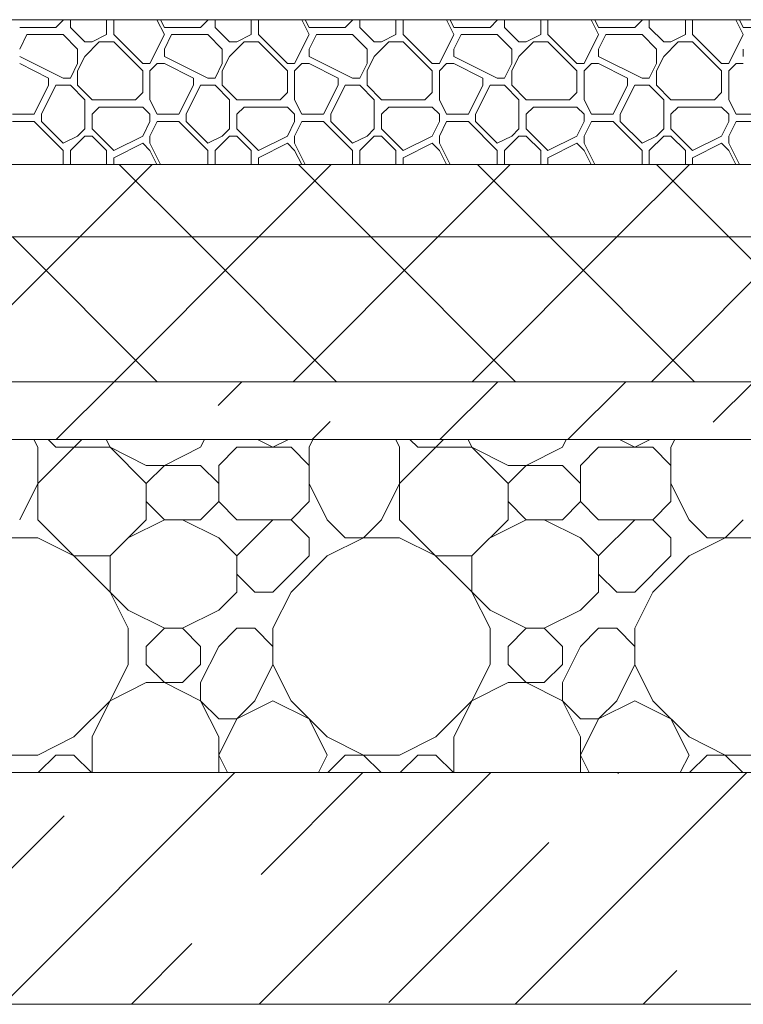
# Model space of a CAD drawing. Header units: millimetres. Extents: x 53645 to 137188, y 78097 to 135542.
# Tile 158 of 256: x 94360 to 94860, y 109600 to 110280. Entities that reach past the tile are written whole.
import ezdxf

# ---------------------------------------------------------------- set-up
doc = ezdxf.new("R2010")
doc.units = ezdxf.units.MM
doc.layers.add('hatch', color=7, linetype='Continuous', lineweight=5)
doc.layers.add('Wall2', color=40, linetype='Continuous', lineweight=5)

msp = doc.modelspace()

# ---------------------------------------------------------------- linework, layer by layer
at = {"layer": 'hatch', "color": 251, "ltscale": 100}
for points in [[(94385.17, 110274.62), (94390.17, 110279.62)], [(94390.17, 110279.62), (94390.17, 110279.95)], [(94395.17, 110274.62), (94395.17, 110279.95)], [(94420.17, 110269.62), (94420.17, 110279.95)], [(94425.17, 110269.62), (94425.17, 110279.95)], [(94460.17, 110269.62), (94455.01, 110279.95)], [(94460.17, 110274.62), (94457.51, 110279.95)], [(94485.17, 110274.62), (94490.17, 110279.62)], [(94490.17, 110279.62), (94490.17, 110279.95)], [(94495.17, 110274.62), (94495.17, 110279.95)], [(94520.17, 110269.62), (94520.17, 110279.95)], [(94525.17, 110269.62), (94525.17, 110279.95)], [(94560.17, 110269.62), (94555.01, 110279.95)], [(94560.17, 110274.62), (94557.51, 110279.95)], [(94585.17, 110274.62), (94590.17, 110279.62)], [(94590.17, 110279.62), (94590.17, 110279.95)], [(94595.17, 110274.62), (94595.17, 110279.95)], [(94620.17, 110269.62), (94620.17, 110279.95)], [(94625.17, 110269.62), (94625.17, 110279.95)], [(94660.17, 110269.62), (94655.01, 110279.95)], [(94660.17, 110274.62), (94657.51, 110279.95)], [(94685.17, 110274.62), (94690.17, 110279.62)], [(94690.17, 110279.62), (94690.17, 110279.95)], [(94695.17, 110274.62), (94695.17, 110279.95)], [(94720.17, 110269.62), (94720.17, 110279.95)], [(94725.17, 110269.62), (94725.17, 110279.95)], [(94760.17, 110269.62), (94755.01, 110279.95)], [(94760.17, 110274.62), (94757.51, 110279.95)], [(94785.17, 110274.62), (94790.17, 110279.62)], [(94790.17, 110279.62), (94790.17, 110279.95)], [(94795.17, 110274.62), (94795.17, 110279.95)], [(94820.17, 110269.62), (94820.17, 110279.95)], [(94825.17, 110269.62), (94825.17, 110279.95)], [(94860.17, 110269.62), (94855.01, 110279.95)], [(94860.17, 110274.62), (94857.51, 110279.95)], [(94360.17, 110274.62), (94385.17, 110274.62)], [(94360.17, 110259.62), (94365.17, 110269.62)], [(94365.17, 110269.62), (94390.17, 110269.62)], [(94400.17, 110259.62), (94390.17, 110269.62)], [(94405.17, 110264.62), (94395.17, 110274.62)], [(94410.17, 110264.62), (94420.17, 110269.62)], [(94445.17, 110249.62), (94425.17, 110269.62)], [(94450.17, 110249.62), (94460.17, 110269.62)], [(94460.17, 110274.62), (94485.17, 110274.62)], [(94460.17, 110259.62), (94465.17, 110269.62)], [(94465.17, 110269.62), (94490.17, 110269.62)], [(94500.17, 110259.62), (94490.17, 110269.62)], [(94505.17, 110264.62), (94495.17, 110274.62)], [(94510.17, 110264.62), (94520.17, 110269.62)], [(94545.17, 110249.62), (94525.17, 110269.62)], [(94550.17, 110249.62), (94560.17, 110269.62)], [(94560.17, 110274.62), (94585.17, 110274.62)], [(94560.17, 110259.62), (94565.17, 110269.62)], [(94565.17, 110269.62), (94590.17, 110269.62)], [(94600.17, 110259.62), (94590.17, 110269.62)], [(94605.17, 110264.62), (94595.17, 110274.62)], [(94610.17, 110264.62), (94620.17, 110269.62)], [(94645.17, 110249.62), (94625.17, 110269.62)], [(94650.17, 110249.62), (94660.17, 110269.62)], [(94660.17, 110274.62), (94685.17, 110274.62)], [(94660.17, 110259.62), (94665.17, 110269.62)], [(94665.17, 110269.62), (94690.17, 110269.62)], [(94700.17, 110259.62), (94690.17, 110269.62)], [(94705.17, 110264.62), (94695.17, 110274.62)], [(94710.17, 110264.62), (94720.17, 110269.62)], [(94745.17, 110249.62), (94725.17, 110269.62)], [(94750.17, 110249.62), (94760.17, 110269.62)], [(94760.17, 110274.62), (94785.17, 110274.62)], [(94760.17, 110259.62), (94765.17, 110269.62)], [(94765.17, 110269.62), (94790.17, 110269.62)], [(94800.17, 110259.62), (94790.17, 110269.62)], [(94805.17, 110264.62), (94795.17, 110274.62)], [(94810.17, 110264.62), (94820.17, 110269.62)], [(94845.17, 110249.62), (94825.17, 110269.62)], [(94850.17, 110249.62), (94860.17, 110269.62)], [(94860.17, 110274.62), (94885.17, 110274.62)], [(94405.17, 110264.62), (94410.17, 110264.62)], [(94405.17, 110254.62), (94415.17, 110264.62)], [(94415.17, 110264.62), (94425.17, 110264.62)], [(94445.17, 110244.62), (94425.17, 110264.62)], [(94505.17, 110264.62), (94510.17, 110264.62)], [(94505.17, 110254.62), (94515.17, 110264.62)], [(94515.17, 110264.62), (94525.17, 110264.62)], [(94545.17, 110244.62), (94525.17, 110264.62)], [(94605.17, 110264.62), (94610.17, 110264.62)], [(94605.17, 110254.62), (94615.17, 110264.62)], [(94615.17, 110264.62), (94625.17, 110264.62)], [(94645.17, 110244.62), (94625.17, 110264.62)], [(94705.17, 110264.62), (94710.17, 110264.62)], [(94705.17, 110254.62), (94715.17, 110264.62)], [(94715.17, 110264.62), (94725.17, 110264.62)], [(94745.17, 110244.62), (94725.17, 110264.62)], [(94805.17, 110264.62), (94810.17, 110264.62)], [(94805.17, 110254.62), (94815.17, 110264.62)], [(94815.17, 110264.62), (94825.17, 110264.62)], [(94845.17, 110244.62), (94825.17, 110264.62)], [(94400.17, 110249.62), (94400.17, 110259.62)], [(94460.17, 110254.62), (94460.17, 110259.62)], [(94500.17, 110249.62), (94500.17, 110259.62)], [(94560.17, 110254.62), (94560.17, 110259.62)], [(94600.17, 110249.62), (94600.17, 110259.62)], [(94660.17, 110254.62), (94660.17, 110259.62)], [(94700.17, 110249.62), (94700.17, 110259.62)], [(94760.17, 110254.62), (94760.17, 110259.62)], [(94800.17, 110249.62), (94800.17, 110259.62)], [(94860.17, 110254.62), (94860.17, 110259.62)], [(94390.17, 110239.62), (94360.17, 110254.62)], [(94380.17, 110239.62), (94360.17, 110249.62)], [(94395.17, 110239.62), (94400.17, 110249.62)], [(94395.17, 110239.62), (94400.17, 110249.62)], [(94400.17, 110244.62), (94405.17, 110254.62)], [(94445.17, 110249.62), (94450.17, 110249.62)], [(94450.17, 110244.62), (94455.17, 110249.62)], [(94455.17, 110249.62), (94460.17, 110249.62)], [(94490.17, 110239.62), (94460.17, 110254.62)], [(94480.17, 110239.62), (94460.17, 110249.62)], [(94495.17, 110239.62), (94500.17, 110249.62)], [(94495.17, 110239.62), (94500.17, 110249.62)], [(94500.17, 110244.62), (94505.17, 110254.62)], [(94545.17, 110249.62), (94550.17, 110249.62)], [(94550.17, 110244.62), (94555.17, 110249.62)], [(94555.17, 110249.62), (94560.17, 110249.62)], [(94590.17, 110239.62), (94560.17, 110254.62)], [(94580.17, 110239.62), (94560.17, 110249.62)], [(94595.17, 110239.62), (94600.17, 110249.62)], [(94595.17, 110239.62), (94600.17, 110249.62)], [(94600.17, 110244.62), (94605.17, 110254.62)], [(94645.17, 110249.62), (94650.17, 110249.62)], [(94650.17, 110244.62), (94655.17, 110249.62)], [(94655.17, 110249.62), (94660.17, 110249.62)], [(94690.17, 110239.62), (94660.17, 110254.62)], [(94680.17, 110239.62), (94660.17, 110249.62)], [(94695.17, 110239.62), (94700.17, 110249.62)], [(94695.17, 110239.62), (94700.17, 110249.62)], [(94700.17, 110244.62), (94705.17, 110254.62)], [(94745.17, 110249.62), (94750.17, 110249.62)], [(94750.17, 110244.62), (94755.17, 110249.62)], [(94755.17, 110249.62), (94760.17, 110249.62)], [(94790.17, 110239.62), (94760.17, 110254.62)], [(94780.17, 110239.62), (94760.17, 110249.62)], [(94795.17, 110239.62), (94800.17, 110249.62)], [(94795.17, 110239.62), (94800.17, 110249.62)], [(94800.17, 110244.62), (94805.17, 110254.62)], [(94845.17, 110249.62), (94850.17, 110249.62)], [(94850.17, 110244.62), (94855.17, 110249.62)], [(94855.17, 110249.62), (94860.17, 110249.62)], [(94400.17, 110234.62), (94400.17, 110244.62)], [(94445.17, 110229.62), (94445.17, 110244.62)], [(94450.17, 110224.62), (94450.17, 110244.62)], [(94500.17, 110234.62), (94500.17, 110244.62)], [(94545.17, 110229.62), (94545.17, 110244.62)], [(94550.17, 110224.62), (94550.17, 110244.62)], [(94600.17, 110234.62), (94600.17, 110244.62)], [(94645.17, 110229.62), (94645.17, 110244.62)], [(94650.17, 110224.62), (94650.17, 110244.62)], [(94700.17, 110234.62), (94700.17, 110244.62)], [(94745.17, 110229.62), (94745.17, 110244.62)], [(94750.17, 110224.62), (94750.17, 110244.62)], [(94800.17, 110234.62), (94800.17, 110244.62)], [(94845.17, 110229.62), (94845.17, 110244.62)], [(94850.17, 110224.62), (94850.17, 110244.62)], [(94380.17, 110234.62), (94380.17, 110239.62)], [(94390.17, 110239.62), (94395.17, 110239.62)], [(94480.17, 110234.62), (94480.17, 110239.62)], [(94490.17, 110239.62), (94495.17, 110239.62)], [(94580.17, 110234.62), (94580.17, 110239.62)], [(94590.17, 110239.62), (94595.17, 110239.62)], [(94680.17, 110234.62), (94680.17, 110239.62)], [(94690.17, 110239.62), (94695.17, 110239.62)], [(94780.17, 110234.62), (94780.17, 110239.62)], [(94790.17, 110239.62), (94795.17, 110239.62)], [(94370.17, 110214.62), (94380.17, 110234.62)], [(94375.17, 110214.62), (94385.17, 110234.62)], [(94385.17, 110234.62), (94395.17, 110234.62)], [(94405.17, 110224.62), (94395.17, 110234.62)], [(94410.17, 110224.62), (94400.17, 110234.62)], [(94440.17, 110224.62), (94445.17, 110229.62)], [(94470.17, 110214.62), (94480.17, 110234.62)], [(94475.17, 110214.62), (94485.17, 110234.62)], [(94485.17, 110234.62), (94495.17, 110234.62)], [(94505.17, 110224.62), (94495.17, 110234.62)], [(94510.17, 110224.62), (94500.17, 110234.62)], [(94540.17, 110224.62), (94545.17, 110229.62)], [(94570.17, 110214.62), (94580.17, 110234.62)], [(94575.17, 110214.62), (94585.17, 110234.62)], [(94585.17, 110234.62), (94595.17, 110234.62)], [(94605.17, 110224.62), (94595.17, 110234.62)], [(94610.17, 110224.62), (94600.17, 110234.62)], [(94640.17, 110224.62), (94645.17, 110229.62)], [(94670.17, 110214.62), (94680.17, 110234.62)], [(94675.17, 110214.62), (94685.17, 110234.62)], [(94685.17, 110234.62), (94695.17, 110234.62)], [(94705.17, 110224.62), (94695.17, 110234.62)], [(94710.17, 110224.62), (94700.17, 110234.62)], [(94740.17, 110224.62), (94745.17, 110229.62)], [(94770.17, 110214.62), (94780.17, 110234.62)], [(94775.17, 110214.62), (94785.17, 110234.62)], [(94785.17, 110234.62), (94795.17, 110234.62)], [(94805.17, 110224.62), (94795.17, 110234.62)], [(94810.17, 110224.62), (94800.17, 110234.62)], [(94840.17, 110224.62), (94845.17, 110229.62)], [(94405.17, 110204.62), (94405.17, 110224.62)], [(94410.17, 110224.62), (94440.17, 110224.62)], [(94455.17, 110214.62), (94450.17, 110224.62)], [(94505.17, 110204.62), (94505.17, 110224.62)], [(94510.17, 110224.62), (94540.17, 110224.62)], [(94555.17, 110214.62), (94550.17, 110224.62)], [(94605.17, 110204.62), (94605.17, 110224.62)], [(94610.17, 110224.62), (94640.17, 110224.62)], [(94655.17, 110214.62), (94650.17, 110224.62)], [(94705.17, 110204.62), (94705.17, 110224.62)], [(94710.17, 110224.62), (94740.17, 110224.62)], [(94755.17, 110214.62), (94750.17, 110224.62)], [(94805.17, 110204.62), (94805.17, 110224.62)], [(94810.17, 110224.62), (94840.17, 110224.62)], [(94855.17, 110214.62), (94850.17, 110224.62)], [(94355.17, 110214.62), (94370.17, 110214.62)], [(94375.17, 110209.62), (94375.17, 110214.62)], [(94410.17, 110214.62), (94415.17, 110219.62)], [(94410.17, 110204.62), (94410.17, 110214.62)], [(94415.17, 110219.62), (94445.17, 110219.62)], [(94450.17, 110214.62), (94445.17, 110219.62)], [(94450.17, 110209.62), (94450.17, 110214.62)], [(94455.17, 110214.62), (94470.17, 110214.62)], [(94475.17, 110209.62), (94475.17, 110214.62)], [(94510.17, 110214.62), (94515.17, 110219.62)], [(94510.17, 110204.62), (94510.17, 110214.62)], [(94515.17, 110219.62), (94545.17, 110219.62)], [(94550.17, 110214.62), (94545.17, 110219.62)], [(94550.17, 110209.62), (94550.17, 110214.62)], [(94555.17, 110214.62), (94570.17, 110214.62)], [(94575.17, 110209.62), (94575.17, 110214.62)], [(94610.17, 110214.62), (94615.17, 110219.62)], [(94610.17, 110204.62), (94610.17, 110214.62)], [(94615.17, 110219.62), (94645.17, 110219.62)], [(94650.17, 110214.62), (94645.17, 110219.62)], [(94650.17, 110209.62), (94650.17, 110214.62)], [(94655.17, 110214.62), (94670.17, 110214.62)], [(94675.17, 110209.62), (94675.17, 110214.62)], [(94710.17, 110214.62), (94715.17, 110219.62)], [(94710.17, 110204.62), (94710.17, 110214.62)], [(94715.17, 110219.62), (94745.17, 110219.62)], [(94750.17, 110214.62), (94745.17, 110219.62)], [(94750.17, 110209.62), (94750.17, 110214.62)], [(94755.17, 110214.62), (94770.17, 110214.62)], [(94775.17, 110209.62), (94775.17, 110214.62)], [(94810.17, 110214.62), (94815.17, 110219.62)], [(94810.17, 110204.62), (94810.17, 110214.62)], [(94815.17, 110219.62), (94845.17, 110219.62)], [(94850.17, 110214.62), (94845.17, 110219.62)], [(94850.17, 110209.62), (94850.17, 110214.62)], [(94855.17, 110214.62), (94870.17, 110214.62)], [(94355.17, 110209.62), (94370.17, 110209.62)], [(94390.17, 110189.62), (94370.17, 110209.62)], [(94390.17, 110194.62), (94375.17, 110209.62)], [(94445.17, 110199.62), (94450.17, 110209.62)], [(94450.17, 110199.62), (94455.17, 110209.62)], [(94455.17, 110209.62), (94470.17, 110209.62)], [(94490.17, 110189.62), (94470.17, 110209.62)], [(94490.17, 110194.62), (94475.17, 110209.62)], [(94545.17, 110199.62), (94550.17, 110209.62)], [(94550.17, 110199.62), (94555.17, 110209.62)], [(94555.17, 110209.62), (94570.17, 110209.62)], [(94590.17, 110189.62), (94570.17, 110209.62)], [(94590.17, 110194.62), (94575.17, 110209.62)], [(94645.17, 110199.62), (94650.17, 110209.62)], [(94650.17, 110199.62), (94655.17, 110209.62)], [(94655.17, 110209.62), (94670.17, 110209.62)], [(94690.17, 110189.62), (94670.17, 110209.62)], [(94690.17, 110194.62), (94675.17, 110209.62)], [(94745.17, 110199.62), (94750.17, 110209.62)], [(94750.17, 110199.62), (94755.17, 110209.62)], [(94755.17, 110209.62), (94770.17, 110209.62)], [(94790.17, 110189.62), (94770.17, 110209.62)], [(94790.17, 110194.62), (94775.17, 110209.62)], [(94845.17, 110199.62), (94850.17, 110209.62)], [(94850.17, 110199.62), (94855.17, 110209.62)], [(94855.17, 110209.62), (94870.17, 110209.62)], [(94400.17, 110199.62), (94405.17, 110204.62)], [(94425.17, 110189.62), (94410.17, 110204.62)], [(94500.17, 110199.62), (94505.17, 110204.62)], [(94525.17, 110189.62), (94510.17, 110204.62)], [(94600.17, 110199.62), (94605.17, 110204.62)], [(94625.17, 110189.62), (94610.17, 110204.62)], [(94700.17, 110199.62), (94705.17, 110204.62)], [(94725.17, 110189.62), (94710.17, 110204.62)], [(94800.17, 110199.62), (94805.17, 110204.62)], [(94825.17, 110189.62), (94810.17, 110204.62)], [(94390.17, 110194.62), (94400.17, 110199.62)], [(94395.17, 110189.62), (94405.17, 110199.62)], [(94405.17, 110199.62), (94410.17, 110199.62)], [(94420.17, 110189.62), (94410.17, 110199.62)], [(94425.17, 110189.62), (94445.17, 110199.62)], [(94425.17, 110184.62), (94445.17, 110194.62)], [(94450.17, 110189.62), (94445.17, 110194.62)], [(94450.17, 110194.62), (94450.17, 110199.62)], [(94457.51, 110179.95), (94450.17, 110194.62)], [(94490.17, 110194.62), (94500.17, 110199.62)], [(94495.17, 110189.62), (94505.17, 110199.62)], [(94505.17, 110199.62), (94510.17, 110199.62)], [(94520.17, 110189.62), (94510.17, 110199.62)], [(94525.17, 110189.62), (94545.17, 110199.62)], [(94525.17, 110184.62), (94545.17, 110194.62)], [(94550.17, 110189.62), (94545.17, 110194.62)], [(94550.17, 110194.62), (94550.17, 110199.62)], [(94557.51, 110179.95), (94550.17, 110194.62)], [(94590.17, 110194.62), (94600.17, 110199.62)], [(94595.17, 110189.62), (94605.17, 110199.62)], [(94605.17, 110199.62), (94610.17, 110199.62)], [(94620.17, 110189.62), (94610.17, 110199.62)], [(94625.17, 110189.62), (94645.17, 110199.62)], [(94625.17, 110184.62), (94645.17, 110194.62)], [(94650.17, 110189.62), (94645.17, 110194.62)], [(94650.17, 110194.62), (94650.17, 110199.62)], [(94657.51, 110179.95), (94650.17, 110194.62)], [(94690.17, 110194.62), (94700.17, 110199.62)], [(94695.17, 110189.62), (94705.17, 110199.62)], [(94705.17, 110199.62), (94710.17, 110199.62)], [(94720.17, 110189.62), (94710.17, 110199.62)], [(94725.17, 110189.62), (94745.17, 110199.62)], [(94725.17, 110184.62), (94745.17, 110194.62)], [(94750.17, 110189.62), (94745.17, 110194.62)], [(94750.17, 110194.62), (94750.17, 110199.62)], [(94757.51, 110179.95), (94750.17, 110194.62)], [(94790.17, 110194.62), (94800.17, 110199.62)], [(94795.17, 110189.62), (94805.17, 110199.62)], [(94805.17, 110199.62), (94810.17, 110199.62)], [(94820.17, 110189.62), (94810.17, 110199.62)], [(94825.17, 110189.62), (94845.17, 110199.62)], [(94825.17, 110184.62), (94845.17, 110194.62)], [(94850.17, 110189.62), (94845.17, 110194.62)], [(94850.17, 110194.62), (94850.17, 110199.62)], [(94857.51, 110179.95), (94850.17, 110194.62)], [(94390.17, 110179.95), (94390.17, 110189.62)], [(94395.17, 110179.95), (94395.17, 110189.62)], [(94420.17, 110179.95), (94420.17, 110189.62)], [(94455.01, 110179.95), (94450.17, 110189.62)], [(94490.17, 110179.95), (94490.17, 110189.62)], [(94495.17, 110179.95), (94495.17, 110189.62)], [(94520.17, 110179.95), (94520.17, 110189.62)], [(94555.01, 110179.95), (94550.17, 110189.62)], [(94590.17, 110179.95), (94590.17, 110189.62)], [(94595.17, 110179.95), (94595.17, 110189.62)], [(94620.17, 110179.95), (94620.17, 110189.62)], [(94655.01, 110179.95), (94650.17, 110189.62)], [(94690.17, 110179.95), (94690.17, 110189.62)], [(94695.17, 110179.95), (94695.17, 110189.62)], [(94720.17, 110179.95), (94720.17, 110189.62)], [(94755.01, 110179.95), (94750.17, 110189.62)], [(94790.17, 110179.95), (94790.17, 110189.62)], [(94795.17, 110179.95), (94795.17, 110189.62)], [(94820.17, 110179.95), (94820.17, 110189.62)], [(94855.01, 110179.95), (94850.17, 110189.62)], [(94425.17, 110179.95), (94425.17, 110184.62)], [(94525.17, 110179.95), (94525.17, 110184.62)], [(94625.17, 110179.95), (94625.17, 110184.62)], [(94725.17, 110179.95), (94725.17, 110184.62)], [(94825.17, 110179.95), (94825.17, 110184.62)], [(100108.85, 110179.95), (91278.85, 110179.95)], [(91278.85, 110179.95), (100108.85, 110179.95)], [(100108.85, 110129.95), (91278.85, 110129.95)], [(91278.85, 110129.95), (100108.85, 110129.95)], [(100108.85, 110029.95), (91278.85, 110029.95)], [(91278.85, 110029.95), (100108.85, 110029.95)], [(100108.85, 109989.95), (91278.85, 109989.95)], [(91278.85, 109989.95), (100108.85, 109989.95)], [(91368.85, 109759.95), (100018.85, 109759.95)], [(96418.85, 109759.95), (91368.85, 109759.95)]]:
    msp.add_lwpolyline(points, dxfattribs=at)
at = {"layer": 'hatch', "color": 251, "lineweight": 5, "ltscale": 100}
for points in [[(94401.64, 110129.95), (94451.64, 110179.95)], [(94479.01, 110129.95), (94429.01, 110179.95)], [(94525.39, 110129.95), (94575.39, 110179.95)], [(94602.76, 110129.95), (94552.76, 110179.95)], [(94649.13, 110129.95), (94699.13, 110179.95)], [(94726.5, 110129.95), (94676.5, 110179.95)], [(94772.88, 110129.95), (94822.88, 110179.95)], [(94850.24, 110129.95), (94800.24, 110179.95)]]:
    msp.add_lwpolyline(points, dxfattribs=at)
at = {"layer": 'hatch', "color": 251, "lineweight": 9, "ltscale": 100}
for points in [[(94301.64, 110029.95), (94401.64, 110129.95)], [(94455.27, 110029.95), (94355.27, 110129.95)], [(94425.39, 110029.95), (94525.39, 110129.95)], [(94579.01, 110029.95), (94479.01, 110129.95)], [(94549.13, 110029.95), (94649.13, 110129.95)], [(94702.76, 110029.95), (94602.76, 110129.95)], [(94672.88, 110029.95), (94772.88, 110129.95)], [(94826.5, 110029.95), (94726.5, 110129.95)], [(94796.62, 110029.95), (94896.62, 110129.95)], [(94950.24, 110029.95), (94850.24, 110129.95)], [(94385.39, 109989.95), (94425.39, 110029.95)], [(94497.34, 110013.51), (94513.78, 110029.95)], [(94650.55, 109989.95), (94690.55, 110029.95)], [(94738.94, 109989.95), (94778.94, 110029.95)], [(94839.4, 110002.02), (94867.33, 110029.95)], [(94562.16, 109989.95), (94574.68, 110002.47)], [(94372.67, 109984.62), (94370.01, 109989.95)], [(94372.67, 109959.62), (94403, 109989.95)], [(94372.67, 109934.62), (94372.67, 109984.62)], [(94385.17, 109984.62), (94379.84, 109989.95)], [(94385.17, 109984.62), (94422.67, 109984.62)], [(94422.67, 109984.62), (94420.01, 109989.95)], [(94447.67, 109959.62), (94422.67, 109984.62)], [(94447.67, 109972.12), (94422.67, 109984.62)], [(94460.17, 109972.12), (94485.17, 109984.62)], [(94485.17, 109984.62), (94487.84, 109989.95)], [(94497.67, 109972.12), (94510.17, 109984.62)], [(94510.17, 109984.62), (94547.67, 109984.62)], [(94535.17, 109984.62), (94524.51, 109989.95)], [(94535.17, 109984.62), (94545.83, 109989.95)], [(94560.17, 109972.12), (94547.67, 109984.62)], [(94560.17, 109984.62), (94562.84, 109989.95)], [(94560.17, 109947.12), (94560.17, 109984.62)], [(94622.67, 109984.62), (94620.01, 109989.95)], [(94622.67, 109959.62), (94653, 109989.95)], [(94622.67, 109934.62), (94622.67, 109984.62)], [(94635.17, 109984.62), (94629.84, 109989.95)], [(94635.17, 109984.62), (94672.67, 109984.62)], [(94672.67, 109984.62), (94670.01, 109989.95)], [(94697.67, 109959.62), (94672.67, 109984.62)], [(94697.67, 109972.12), (94672.67, 109984.62)], [(94710.17, 109972.12), (94735.17, 109984.62)], [(94735.17, 109984.62), (94737.84, 109989.95)], [(94747.67, 109972.12), (94760.17, 109984.62)], [(94760.17, 109984.62), (94797.67, 109984.62)], [(94785.17, 109984.62), (94774.51, 109989.95)], [(94785.17, 109984.62), (94795.83, 109989.95)], [(94810.17, 109972.12), (94797.67, 109984.62)], [(94810.17, 109984.62), (94812.84, 109989.95)], [(94810.17, 109947.12), (94810.17, 109984.62)], [(94447.67, 109972.12), (94485.17, 109972.12)], [(94447.67, 109959.62), (94460.17, 109972.12)], [(94497.67, 109959.62), (94485.17, 109972.12)], [(94497.67, 109947.12), (94497.67, 109972.12)], [(94697.67, 109972.12), (94735.17, 109972.12)], [(94697.67, 109959.62), (94710.17, 109972.12)], [(94747.67, 109959.62), (94735.17, 109972.12)], [(94747.67, 109947.12), (94747.67, 109972.12)], [(94360.17, 109934.62), (94372.67, 109959.62)], [(94447.67, 109934.62), (94447.67, 109959.62)], [(94572.67, 109934.62), (94560.17, 109959.62)], [(94610.17, 109934.62), (94622.67, 109959.62)], [(94697.67, 109934.62), (94697.67, 109959.62)], [(94822.67, 109934.62), (94810.17, 109959.62)], [(94460.17, 109934.62), (94447.67, 109947.12)], [(94485.17, 109934.62), (94497.67, 109947.12)], [(94510.17, 109934.62), (94497.67, 109947.12)], [(94547.67, 109934.62), (94560.17, 109947.12)], [(94710.17, 109934.62), (94697.67, 109947.12)], [(94735.17, 109934.62), (94747.67, 109947.12)], [(94760.17, 109934.62), (94747.67, 109947.12)], [(94797.67, 109934.62), (94810.17, 109947.12)], [(94435.17, 109872.12), (94372.67, 109934.62)], [(94422.67, 109909.62), (94447.67, 109934.62)], [(94435.17, 109922.12), (94460.17, 109934.62)], [(94460.17, 109934.62), (94485.17, 109934.62)], [(94497.67, 109922.12), (94472.67, 109934.62)], [(94510.17, 109934.62), (94547.67, 109934.62)], [(94510.17, 109909.62), (94535.17, 109934.62)], [(94560.17, 109922.12), (94547.67, 109934.62)], [(94585.17, 109922.12), (94572.67, 109934.62)], [(94597.67, 109922.12), (94610.17, 109934.62)], [(94685.17, 109872.12), (94622.67, 109934.62)], [(94672.67, 109909.62), (94697.67, 109934.62)], [(94685.17, 109922.12), (94710.17, 109934.62)], [(94710.17, 109934.62), (94735.17, 109934.62)], [(94747.67, 109922.12), (94722.67, 109934.62)], [(94760.17, 109934.62), (94797.67, 109934.62)], [(94760.17, 109909.62), (94785.17, 109934.62)], [(94810.17, 109922.12), (94797.67, 109934.62)], [(94835.17, 109922.12), (94822.67, 109934.62)], [(94847.67, 109922.12), (94860.17, 109934.62)], [(94335.17, 109922.12), (94372.67, 109922.12)], [(94397.67, 109909.62), (94372.67, 109922.12)], [(94510.17, 109909.62), (94497.67, 109922.12)], [(94560.17, 109909.62), (94560.17, 109922.12)], [(94572.67, 109909.62), (94597.67, 109922.12)], [(94585.17, 109922.12), (94622.67, 109922.12)], [(94647.67, 109909.62), (94622.67, 109922.12)], [(94760.17, 109909.62), (94747.67, 109922.12)], [(94810.17, 109909.62), (94810.17, 109922.12)], [(94822.67, 109909.62), (94847.67, 109922.12)], [(94835.17, 109922.12), (94872.67, 109922.12)], [(94397.67, 109909.62), (94422.67, 109909.62)], [(94422.67, 109884.62), (94422.67, 109909.62)], [(94510.17, 109884.62), (94510.17, 109909.62)], [(94535.17, 109884.62), (94560.17, 109909.62)], [(94547.67, 109884.62), (94572.67, 109909.62)], [(94647.67, 109909.62), (94672.67, 109909.62)], [(94672.67, 109884.62), (94672.67, 109909.62)], [(94760.17, 109884.62), (94760.17, 109909.62)], [(94785.17, 109884.62), (94810.17, 109909.62)], [(94797.67, 109884.62), (94822.67, 109909.62)], [(94522.67, 109884.62), (94510.17, 109897.12)], [(94772.67, 109884.62), (94760.17, 109897.12)], [(94435.17, 109859.62), (94422.67, 109884.62)], [(94497.67, 109872.12), (94510.17, 109884.62)], [(94522.67, 109884.62), (94535.17, 109884.62)], [(94547.67, 109884.62), (94535.17, 109859.62)], [(94685.17, 109859.62), (94672.67, 109884.62)], [(94747.67, 109872.12), (94760.17, 109884.62)], [(94772.67, 109884.62), (94785.17, 109884.62)], [(94797.67, 109884.62), (94785.17, 109859.62)], [(94460.17, 109859.62), (94435.17, 109872.12)], [(94472.67, 109859.62), (94497.67, 109872.12)], [(94710.17, 109859.62), (94685.17, 109872.12)], [(94722.67, 109859.62), (94747.67, 109872.12)], [(94435.17, 109834.62), (94435.17, 109859.62)], [(94447.67, 109847.12), (94460.17, 109859.62)], [(94460.17, 109859.62), (94472.67, 109859.62)], [(94485.17, 109847.12), (94472.67, 109859.62)], [(94497.67, 109847.12), (94510.17, 109859.62)], [(94510.17, 109859.62), (94522.67, 109859.62)], [(94535.17, 109847.12), (94522.67, 109859.62)], [(94535.17, 109834.62), (94535.17, 109859.62)], [(94685.17, 109834.62), (94685.17, 109859.62)], [(94697.67, 109847.12), (94710.17, 109859.62)], [(94710.17, 109859.62), (94722.67, 109859.62)], [(94735.17, 109847.12), (94722.67, 109859.62)], [(94747.67, 109847.12), (94760.17, 109859.62)], [(94760.17, 109859.62), (94772.67, 109859.62)], [(94785.17, 109847.12), (94772.67, 109859.62)], [(94785.17, 109834.62), (94785.17, 109859.62)], [(94447.67, 109834.62), (94447.67, 109847.12)], [(94485.17, 109834.62), (94485.17, 109847.12)], [(94485.17, 109822.12), (94497.67, 109847.12)], [(94697.67, 109834.62), (94697.67, 109847.12)], [(94735.17, 109834.62), (94735.17, 109847.12)], [(94735.17, 109822.12), (94747.67, 109847.12)], [(94410.17, 109784.62), (94435.17, 109834.62)], [(94460.17, 109822.12), (94447.67, 109834.62)], [(94472.67, 109822.12), (94485.17, 109834.62)], [(94522.67, 109809.62), (94535.17, 109834.62)], [(94547.67, 109809.62), (94535.17, 109834.62)], [(94660.17, 109784.62), (94685.17, 109834.62)], [(94710.17, 109822.12), (94697.67, 109834.62)], [(94722.67, 109822.12), (94735.17, 109834.62)], [(94772.67, 109809.62), (94785.17, 109834.62)], [(94797.67, 109809.62), (94785.17, 109834.62)], [(94422.67, 109809.62), (94447.67, 109822.12)], [(94447.67, 109822.12), (94472.67, 109822.12)], [(94485.17, 109809.62), (94460.17, 109822.12)], [(94485.17, 109809.62), (94485.17, 109822.12)], [(94672.67, 109809.62), (94697.67, 109822.12)], [(94697.67, 109822.12), (94722.67, 109822.12)], [(94735.17, 109809.62), (94710.17, 109822.12)], [(94735.17, 109809.62), (94735.17, 109822.12)], [(94397.67, 109784.62), (94422.67, 109809.62)], [(94497.67, 109797.12), (94485.17, 109809.62)], [(94497.67, 109784.62), (94485.17, 109809.62)], [(94510.17, 109797.12), (94522.67, 109809.62)], [(94510.17, 109797.12), (94535.17, 109809.62)], [(94560.17, 109797.12), (94535.17, 109809.62)], [(94560.17, 109797.12), (94535.17, 109809.62)], [(94572.67, 109784.62), (94547.67, 109809.62)], [(94647.67, 109784.62), (94672.67, 109809.62)], [(94747.67, 109797.12), (94735.17, 109809.62)], [(94747.67, 109784.62), (94735.17, 109809.62)], [(94760.17, 109797.12), (94772.67, 109809.62)], [(94760.17, 109797.12), (94785.17, 109809.62)], [(94810.17, 109797.12), (94785.17, 109809.62)], [(94810.17, 109797.12), (94785.17, 109809.62)], [(94822.67, 109784.62), (94797.67, 109809.62)], [(94497.67, 109797.12), (94510.17, 109797.12)], [(94497.67, 109772.12), (94510.17, 109797.12)], [(94572.67, 109772.12), (94560.17, 109797.12)], [(94747.67, 109797.12), (94760.17, 109797.12)], [(94747.67, 109772.12), (94760.17, 109797.12)], [(94822.67, 109772.12), (94810.17, 109797.12)], [(94372.67, 109772.12), (94397.67, 109784.62)], [(94410.17, 109759.95), (94410.17, 109784.62)], [(94497.67, 109759.95), (94497.67, 109784.62)], [(94597.67, 109772.12), (94572.67, 109784.62)], [(94622.67, 109772.12), (94647.67, 109784.62)], [(94660.17, 109759.95), (94660.17, 109784.62)], [(94747.67, 109759.95), (94747.67, 109784.62)], [(94847.67, 109772.12), (94822.67, 109784.62)], [(94335.17, 109772.12), (94372.67, 109772.12)], [(94373, 109759.95), (94385.17, 109772.12)], [(94385.17, 109772.12), (94397.67, 109772.12)], [(94409.84, 109759.95), (94397.67, 109772.12)], [(94503.76, 109759.95), (94497.67, 109772.12)], [(94566.59, 109759.95), (94572.67, 109772.12)], [(94573, 109759.95), (94585.17, 109772.12)], [(94585.17, 109772.12), (94622.67, 109772.12)], [(94609.84, 109759.95), (94597.67, 109772.12)], [(94623, 109759.95), (94635.17, 109772.12)], [(94635.17, 109772.12), (94647.67, 109772.12)], [(94659.84, 109759.95), (94647.67, 109772.12)], [(94753.76, 109759.95), (94747.67, 109772.12)], [(94816.59, 109759.95), (94822.67, 109772.12)], [(94823, 109759.95), (94835.17, 109772.12)], [(94835.17, 109772.12), (94872.67, 109772.12)], [(94859.84, 109759.95), (94847.67, 109772.12)]]:
    msp.add_lwpolyline(points, dxfattribs=at)
at = {"layer": 'hatch', "color": 251, "lineweight": 0, "ltscale": 100}
for points in [[(94348.94, 109599.95), (94508.94, 109759.95)], [(94525.72, 109599.95), (94685.72, 109759.95)], [(94526.95, 109689.57), (94597.33, 109759.95)], [(94702.5, 109599.95), (94862.5, 109759.95)], [(94773.55, 109759.4), (94774.11, 109759.95)], [(94280.35, 109619.74), (94390.83, 109730.23)], [(94615.34, 109601.18), (94725.82, 109711.67)], [(94437.33, 109599.95), (94479.22, 109641.84)], [(94790.88, 109599.95), (94814.21, 109623.28)]]:
    msp.add_lwpolyline(points, dxfattribs=at)
at = {"layer": 'Wall2', "lineweight": 20, "ltscale": 50}
msp.add_lwpolyline([(91278.85, 110279.95), (100108.85, 110279.95)], dxfattribs=at)
at = {"layer": 'Wall2', "ltscale": 50}
msp.add_lwpolyline([(95028.85, 109599.95), (91368.85, 109599.95)], dxfattribs=at)

doc.saveas('drawing.dxf')
